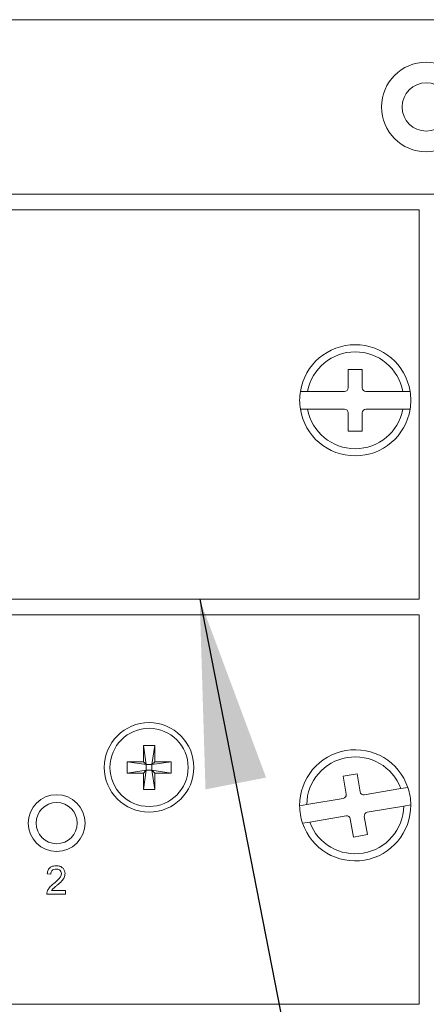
# Model space of a CAD drawing. Header units: millimetres. Extents: x 0 to 1118, y 0 to 864.
# Tile 84 of 256: x 153.6 to 160.75, y 414.03 to 431.35. Entities that reach past the tile are written whole.
import ezdxf

# ---------------------------------------------------------------- set-up
doc = ezdxf.new("R2010")
doc.units = ezdxf.units.MM
doc.dimstyles.new('SLDDIMSTYLE5', dxfattribs={"dimtxt": 0.18, "dimasz": 3.302, "dimexe": 0, "dimexo": 0.0625, "dimgap": 0, "dimtad": 0, "dimtih": 1, "dimtoh": 1, "dimdec": 0, "dimrnd": 1e-09, "dimzin": 0, "dimdsep": 46, "dimtxsty": 'Standard', "dimsah": 1, "dimcen": 0.09, "dimadec": 0, "dimazin": 0, "dimtfac": 3.302, "dimtdec": 0, "dimtofl": 0, "dimtmove": 0, "dimatfit": 3, "dimfxl": 1, "dimfrac": 2, "dimtolj": 1, "dimtzin": 0, "dimarcsym": 0})

msp = doc.modelspace()

# ---------------------------------------------------------------- linework, layer by layer
at = {"color": 7, "linetype": 'Continuous', "lineweight": 15}
for p, q in [((197.1222, 431.3461), (124.3722, 431.3461)), ((197.1222, 428.2749), (124.3722, 428.2749)), ((160.6222, 428.0012), (124.3722, 428.0012)), ((160.6222, 428.0012), (160.6222, 421.1512)), ((159.6222, 425.1949), (159.3722, 425.1949)), ((159.3722, 425.1949), (159.3722, 424.8699)), ((159.6222, 424.8699), (159.6222, 425.1949)), ((158.6591, 424.8074), (158.5322, 424.8074)), ((159.3097, 424.8074), (158.6591, 424.8074)), ((160.3352, 424.8074), (159.6847, 424.8074)), ((160.4621, 424.8074), (160.3352, 424.8074)), ((158.5322, 424.4949), (158.6591, 424.4949)), ((158.6591, 424.4949), (159.3097, 424.4949)), ((159.3722, 424.4324), (159.3722, 424.1074)), ((159.6222, 424.1074), (159.6222, 424.4324)), ((159.6847, 424.4949), (160.3352, 424.4949)), ((160.3352, 424.4949), (160.4621, 424.4949)), ((159.3722, 424.1074), (159.6222, 424.1074)), ((124.3722, 421.1512), (160.6222, 421.1512)), ((124.3722, 420.8762), (160.6222, 420.8762)), ((160.6222, 414.0262), (160.6222, 420.8762)), ((155.7734, 418.5812), (155.8228, 418.2431)), ((155.7734, 418.5812), (155.9709, 418.5812)), ((155.7734, 418.2925), (155.7734, 418.5812)), ((155.9709, 418.5812), (155.9215, 418.2431)), ((155.9709, 418.5812), (155.9709, 418.2925)), ((155.4847, 418.2925), (155.7734, 418.2925)), ((155.4847, 418.2925), (155.8228, 418.2431)), ((155.4847, 418.095), (155.4847, 418.2925)), ((155.8228, 418.2431), (155.7734, 418.2925)), ((155.9709, 418.2925), (155.9215, 418.2431)), ((156.2597, 418.2925), (155.9215, 418.2431)), ((155.9709, 418.2925), (156.2597, 418.2925)), ((156.2597, 418.2925), (156.2597, 418.095)), ((155.4847, 418.095), (155.8228, 418.1443)), ((155.7734, 418.095), (155.8228, 418.1443)), ((155.7734, 417.8062), (155.8228, 418.1443)), ((155.8228, 418.1443), (155.8228, 418.2431)), ((155.8228, 418.2431), (155.9215, 418.2431)), ((155.9215, 418.1443), (155.8228, 418.1443)), ((155.9215, 418.2431), (155.9215, 418.1443)), ((156.2597, 418.095), (155.9215, 418.1443)), ((155.9215, 418.1443), (155.9709, 418.095)), ((155.9709, 417.8062), (155.9215, 418.1443)), ((155.7734, 418.095), (155.4847, 418.095)), ((155.7734, 417.8062), (155.7734, 418.095)), ((155.9709, 418.095), (155.9709, 417.8062)), ((156.2597, 418.095), (155.9709, 418.095)), ((159.5299, 418.0831), (159.2834, 418.0415)), ((159.2834, 418.0415), (159.3375, 417.721)), ((159.584, 417.7627), (159.5299, 418.0831)), ((155.9709, 417.8062), (155.7734, 417.8062)), ((160.2975, 417.8198), (159.656, 417.7115)), ((160.4226, 417.8409), (160.2975, 417.8198)), ((159.2863, 417.649), (158.6448, 417.5407)), ((158.6448, 417.5407), (158.5197, 417.5196)), ((159.7081, 417.4033), (160.3495, 417.5117)), ((160.3495, 417.5117), (160.4746, 417.5328)), ((158.6968, 417.2325), (159.3383, 417.3409)), ((159.4103, 417.2897), (159.4645, 416.9692)), ((159.711, 417.0108), (159.6569, 417.3313)), ((158.5717, 417.2114), (158.6968, 417.2325)), ((159.4645, 416.9692), (159.711, 417.0108)), ((124.3722, 414.0262), (160.6222, 414.0262))]:
    msp.add_line(p, q, dxfattribs=at)
at = {"color": 9, "linetype": 'Continuous', "lineweight": 0}
for p, q in [((154.1446, 416.3162), (154.0805, 416.3226)), ((154.1564, 416.0278), (154.401, 416.0278)), ((154.401, 416.0278), (154.401, 415.9637)), ((154.401, 415.9637), (154.0741, 415.9637))]:
    msp.add_line(p, q, dxfattribs=at)
at = {"color": 7, "linetype": 'Continuous', "lineweight": 15}
for centre, radius in [((160.7472, 429.8105), 0.7875), ((160.7472, 429.8105), 0.425), ((155.8722, 418.1937), 0.7875), ((155.8722, 418.1937), 0.6875), ((154.2472, 417.2137), 0.5), ((154.2472, 417.2137), 0.3625)]:
    msp.add_circle(centre, radius, dxfattribs=at)
for centre, radius, start, end in [((159.4972, 424.6512), 0.9775, 9.19799, 170.80201), ((159.4972, 424.6512), 0.8525, 10.56113, 169.43887), ((159.3097, 424.8699), 0.0625, 270, 0), ((159.6847, 424.8699), 0.0625, 180, 270), ((159.4972, 424.6512), 0.9775, 170.80201, 189.19799), ((159.4972, 424.6512), 0.9775, 350.80201, 9.19799), ((159.4972, 424.6512), 0.9775, 189.19799, 350.80201), ((159.4972, 424.6512), 0.8525, 190.56113, 349.43887), ((159.3097, 424.4324), 0.0625, 0, 90), ((159.6847, 424.4324), 0.0625, 90, 180), ((159.4972, 417.5262), 0.9775, 18.78371, 180.38773), ((159.4972, 417.5262), 0.8525, 20.14685, 179.02459), ((159.6456, 417.7731), 0.0625, 189.58572, 279.58572), ((159.4972, 417.5262), 0.9775, 0.38773, 18.78371), ((159.2759, 417.7106), 0.0625, 279.58572, 9.58572), ((159.4972, 417.5262), 0.9775, 180.38773, 198.78371), ((159.4972, 417.5262), 0.9775, 198.78371, 0.38773), ((159.4972, 417.5262), 0.8525, 200.14685, 359.02459), ((159.3487, 417.2793), 0.0625, 9.58572, 99.58572), ((159.7185, 417.3417), 0.0625, 99.58572, 189.58572)]:
    msp.add_arc(centre, radius, start, end, dxfattribs=at)
at = {"color": 9, "linetype": 'Continuous', "lineweight": 0}
for points, knots in [([(154.0805, 416.3226), (154.0842, 416.3448), (154.0916, 416.3891), (154.1345, 416.4381), (154.1882, 416.4608), (154.2232, 416.4627), (154.2408, 416.4637)], [0, 0, 0, 0, 0.2802365, 0.5588967, 0.7791452, 1, 1, 1, 1]), ([(154.2394, 416.406), (154.2255, 416.4049), (154.1979, 416.4029), (154.1647, 416.3804), (154.147, 416.3487), (154.1454, 416.3271), (154.1446, 416.3162)], [0, 0, 0, 0, 0.280409, 0.5594858, 0.779373, 1, 1, 1, 1]), ([(154.3305, 416.325), (154.3288, 416.3378), (154.3254, 416.3634), (154.2995, 416.3902), (154.2695, 416.4042), (154.2494, 416.4054), (154.2394, 416.406)], [0, 0, 0, 0, 0.2790688, 0.5586, 0.7790285, 1, 1, 1, 1]), ([(154.2408, 416.4637), (154.2626, 416.4622), (154.3061, 416.4591), (154.3582, 416.4245), (154.39, 416.377), (154.3931, 416.3428), (154.3946, 416.3256)], [0, 0, 0, 0, 0.2804769, 0.5596365, 0.7797489, 1, 1, 1, 1]), ([(154.1961, 416.1507), (154.228, 416.178), (154.2725, 416.2161), (154.3217, 416.2755), (154.3276, 416.3086), (154.3305, 416.325)], [0, 0, 0, 0, 0.561312, 0.7813859, 1, 1, 1, 1]), ([(154.3946, 416.3256), (154.3912, 416.3018), (154.3844, 416.2539), (154.3307, 416.1847), (154.2843, 416.1449), (154.2559, 416.1205)], [0, 0, 0, 0, 0.2787358, 0.558828, 1, 1, 1, 1]), ([(154.0808, 416.0081), (154.0893, 416.0275), (154.1032, 416.0595), (154.1347, 416.0966), (154.1643, 416.1249), (154.1855, 416.1421), (154.1961, 416.1507)], [0, 0, 0, 0, 0.3394021, 0.5595081, 0.7797475, 1, 1, 1, 1]), ([(154.2559, 416.1205), (154.244, 416.1107), (154.2243, 416.0945), (154.1972, 416.0716), (154.1746, 416.0517), (154.1625, 416.0357), (154.1564, 416.0278)], [0, 0, 0, 0, 0.34004446, 0.56005966, 0.78009143, 1, 1, 1, 1]), ([(154.0741, 415.9637), (154.0743, 415.9721), (154.0746, 415.9873), (154.0789, 416.0018), (154.0808, 416.0081)], [0, 0, 0, 0, 0.55996806, 1, 1, 1, 1])]:
    msp.add_open_spline(points, degree=3, knots=knots, dxfattribs=at)

# ---------------------------------------------------------------- leaders
at = {"color": 7, "linetype": 'Continuous', "lineweight": 0}
msp.add_leader([(156.7626, 421.1512), (168.9066, 359.1112), (162.556, 359.1112)], dimstyle='SLDDIMSTYLE5', dxfattribs=at)

doc.saveas('drawing.dxf')
